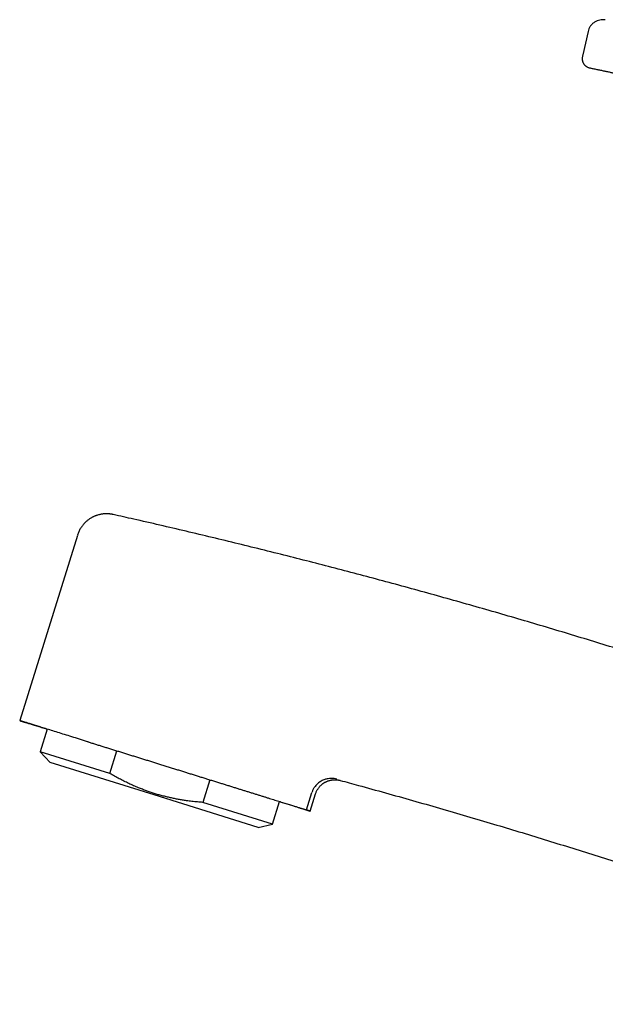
# Model space of a CAD drawing. Header units: millimetres. Extents: x 8 to 722, y 12 to 747.
# Tile 21 of 36: x 27 to 85, y 596 to 693. Entities that reach past the tile are written whole.
import ezdxf

# ---------------------------------------------------------------- set-up
doc = ezdxf.new("R2010")
doc.units = ezdxf.units.MM

msp = doc.modelspace()

# ---------------------------------------------------------------- linework, layer by layer
at = {"color": 7, "linetype": 'Continuous', "lineweight": 30}
for p, q in [((83.289, 691.693), (82.774, 689.37)), ((82.773, 689.374), (82.773, 689.37)), ((82.774, 689.37), (82.774, 689.37)), ((32.943, 641.988), (27.258, 623.738)), ((29.969, 622.894), (29.274, 620.664)), ((34.022, 621.636), (33.956, 621.657)), ((29.274, 620.664), (30.253, 619.604)), ((36.153, 618.522), (29.274, 620.664)), ((36.153, 618.522), (36.848, 620.755)), ((40.517, 616.407), (30.253, 619.604)), ((46.006, 617.903), (45.311, 615.67)), ((58.857, 617.843), (58.857, 617.843)), ((55.528, 614.935), (56.06, 616.643)), ((55.901, 614.817), (56.428, 616.507)), ((50.781, 613.21), (40.517, 616.407)), ((52.189, 613.527), (45.311, 615.67)), ((52.189, 613.527), (52.883, 615.757)), ((50.781, 613.21), (52.189, 613.527))]:
    msp.add_line(p, q, dxfattribs=at)
at = {"color": 7, "linetype": 'Continuous', "lineweight": 30, "flags": 128}
for points in [[(33.956, 621.657), (33.754, 621.72), (33.553, 621.782), (33.355, 621.844), (33.159, 621.905), (32.966, 621.965), (32.775, 622.024), (32.586, 622.083), (32.4, 622.141), (32.217, 622.198), (32.036, 622.254), (31.858, 622.31), (31.682, 622.364), (31.51, 622.418), (31.34, 622.471), (31.173, 622.523), (31.01, 622.574), (30.849, 622.624), (30.691, 622.673), (30.536, 622.721), (30.384, 622.768), (30.236, 622.814), (30.091, 622.859), (29.949, 622.904), (29.81, 622.947), (29.674, 622.989), (29.542, 623.03), (29.414, 623.07), (29.288, 623.109), (29.167, 623.147), (29.048, 623.183), (28.934, 623.219), (28.822, 623.254), (28.715, 623.287), (28.611, 623.319), (28.511, 623.35), (28.414, 623.38), (28.321, 623.409), (28.232, 623.437), (28.147, 623.463), (28.065, 623.489), (27.988, 623.513), (27.914, 623.536), (27.844, 623.558), (27.778, 623.578), (27.715, 623.597), (27.657, 623.615), (27.603, 623.632), (27.552, 623.648), (27.506, 623.662), (27.463, 623.676), (27.425, 623.687), (27.39, 623.698), (27.359, 623.708), (27.333, 623.716), (27.31, 623.723), (27.292, 623.728), (27.278, 623.733), (27.267, 623.736), (27.261, 623.738), (27.258, 623.738), (27.26, 623.738), (27.266, 623.736), (27.276, 623.733), (27.29, 623.728), (27.308, 623.723), (27.329, 623.716), (27.355, 623.708), (27.385, 623.698), (27.419, 623.687), (27.457, 623.676), (27.499, 623.662), (27.545, 623.648), (27.595, 623.632), (27.649, 623.615), (27.707, 623.597), (27.768, 623.578), (27.834, 623.558), (27.904, 623.536), (27.977, 623.513), (28.054, 623.489), (28.135, 623.463), (28.22, 623.437), (28.308, 623.409), (28.401, 623.38), (28.497, 623.35), (28.597, 623.319), (28.7, 623.287), (28.807, 623.254), (28.918, 623.219), (29.032, 623.183), (29.15, 623.147), (29.271, 623.109), (29.396, 623.07), (29.524, 623.03), (29.655, 622.989), (29.79, 622.947), (29.929, 622.904), (29.968, 622.891)], [(55.52, 614.935), (55.57, 614.919), (55.617, 614.905), (55.661, 614.891), (55.7, 614.879), (55.736, 614.868), (55.769, 614.858), (55.798, 614.849), (55.823, 614.841), (55.845, 614.834), (55.864, 614.828), (55.878, 614.824), (55.889, 614.821), (55.897, 614.818), (55.901, 614.817), (55.901, 614.817), (55.898, 614.818), (55.891, 614.821), (55.88, 614.824), (55.866, 614.828), (55.848, 614.834), (55.827, 614.841), (55.802, 614.849), (55.774, 614.858), (55.742, 614.868), (55.706, 614.879), (55.667, 614.891), (55.624, 614.905), (55.578, 614.919), (55.528, 614.935)]]:
    msp.add_lwpolyline(points, dxfattribs=at)
at = {"color": 7, "linetype": 'Continuous', "lineweight": 30}
for points, knots in [([(84.773, 692.841), (84.759, 692.842), (84.652, 692.851), (84.449, 692.82), (84.174, 692.741), (83.914, 692.602), (83.686, 692.417), (83.503, 692.195), (83.365, 691.951), (83.314, 691.777), (83.289, 691.693)], [0, 0, 0, 0, 0.020917, 0.157717, 0.299783, 0.444704, 0.589757, 0.732209, 0.869605, 1, 1, 1, 1]), ([(84.993, 692.824), (84.961, 692.828), (84.896, 692.838), (84.822, 692.844), (84.78, 692.843), (84.773, 692.843)], [0, 0, 0, 0, 0.455387, 0.909867, 1, 1, 1, 1]), ([(82.775, 689.386), (82.769, 689.358), (82.756, 689.302), (82.739, 689.217), (82.724, 689.132), (82.715, 689.045), (82.713, 688.963), (82.718, 688.885), (82.73, 688.811), (82.749, 688.736), (82.777, 688.661), (82.812, 688.587), (82.854, 688.514), (82.902, 688.445), (82.955, 688.38), (83.011, 688.322), (83.071, 688.272), (83.133, 688.229), (83.207, 688.187), (83.296, 688.149), (83.4, 688.116), (83.505, 688.09), (83.575, 688.075), (83.611, 688.068)], [0, 0, 0, 0, 0.0454418, 0.0906086, 0.1353222, 0.1796478, 0.2240066, 0.2614581, 0.299781, 0.3394319, 0.3808463, 0.4237706, 0.4676309, 0.5119534, 0.5564321, 0.6009349, 0.6452053, 0.6892912, 0.7332376, 0.7992148, 0.8656829, 0.9326922, 1, 1, 1, 1]), ([(83.611, 688.068), (83.667, 688.056), (83.848, 688.017), (84.15, 687.953), (84.514, 687.876), (84.866, 687.801), (85.208, 687.728), (85.549, 687.655), (85.889, 687.583), (86.226, 687.511), (86.55, 687.442), (86.861, 687.376), (87.158, 687.313), (87.442, 687.252), (87.712, 687.195), (87.969, 687.14), (88.213, 687.088), (88.428, 687.042), (88.616, 687.002), (88.779, 686.968), (88.934, 686.935), (89.08, 686.903), (89.293, 686.858), (89.579, 686.797), (89.945, 686.719), (90.322, 686.639), (90.71, 686.557), (91.109, 686.472), (91.52, 686.385), (91.942, 686.295), (92.36, 686.206), (92.772, 686.118), (93.178, 686.032), (93.591, 685.944), (94.007, 685.855), (94.563, 685.737), (95.26, 685.589), (96.071, 685.416), (96.861, 685.248), (97.63, 685.084), (98.406, 684.919), (99.328, 684.722), (100.396, 684.495), (101.609, 684.238), (102.831, 683.978), (104.063, 683.716), (105.302, 683.452), (106.22, 683.257), (106.813, 683.131), (107.078, 683.074), (107.343, 683.018), (107.609, 682.961), (107.874, 682.904), (108.137, 682.848), (108.4, 682.792), (108.662, 682.736), (108.922, 682.681), (109.17, 682.628), (109.408, 682.577), (109.634, 682.529), (109.849, 682.483), (110.054, 682.44), (110.247, 682.399), (110.429, 682.36), (110.6, 682.323), (110.758, 682.29), (110.905, 682.258), (111.041, 682.229), (111.164, 682.203), (111.274, 682.18), (111.378, 682.157), (111.484, 682.135), (111.595, 682.111), (111.726, 682.084), (111.877, 682.051), (112.05, 682.015), (112.218, 681.979), (112.379, 681.944), (112.533, 681.912), (112.692, 681.878), (112.858, 681.843), (113.032, 681.806), (113.216, 681.766), (113.411, 681.725), (113.617, 681.681), (113.833, 681.635), (114.06, 681.587), (114.299, 681.536), (114.548, 681.484), (114.808, 681.428), (115.088, 681.369), (115.39, 681.305), (115.714, 681.236), (116.05, 681.165), (116.4, 681.09), (116.727, 681.021), (117.024, 680.958), (117.285, 680.903), (117.539, 680.849), (117.786, 680.796), (118.048, 680.741), (118.323, 680.682), (118.61, 680.621), (118.874, 680.565), (119.117, 680.514), (119.338, 680.466), (119.549, 680.421), (119.749, 680.379), (119.939, 680.339), (120.236, 680.275), (120.644, 680.188), (121.06, 680.1), (121.369, 680.034), (121.575, 679.99), (121.788, 679.944), (122.004, 679.898), (122.225, 679.851), (122.449, 679.803), (122.681, 679.753), (122.923, 679.702), (123.172, 679.648), (123.426, 679.594), (123.685, 679.539), (123.945, 679.483), (124.203, 679.428), (124.452, 679.375), (124.692, 679.324), (124.901, 679.279), (125.084, 679.24), (125.248, 679.205), (125.418, 679.169), (125.58, 679.134), (125.735, 679.101), (125.88, 679.07), (126.022, 679.04), (126.16, 679.011), (126.29, 678.983), (126.411, 678.957), (126.524, 678.933), (126.633, 678.91), (126.745, 678.886), (126.868, 678.86), (126.993, 678.833), (127.122, 678.806), (127.251, 678.779), (127.385, 678.75), (127.517, 678.722), (127.642, 678.696), (127.766, 678.67), (127.886, 678.644), (128.001, 678.62), (128.108, 678.597), (128.229, 678.572), (128.369, 678.542), (128.535, 678.507), (128.71, 678.47), (128.894, 678.431), (129.105, 678.386), (129.342, 678.336), (129.607, 678.28), (129.883, 678.222), (130.164, 678.163), (130.446, 678.103), (130.726, 678.044), (130.967, 677.993), (131.169, 677.95), (131.335, 677.915), (131.498, 677.881), (131.655, 677.847), (131.803, 677.816), (131.939, 677.787), (132.062, 677.761), (132.175, 677.737), (132.282, 677.714), (132.39, 677.691), (132.501, 677.668), (132.617, 677.643), (132.739, 677.617), (132.86, 677.591), (132.978, 677.566), (133.084, 677.543), (133.176, 677.524), (133.251, 677.508), (133.312, 677.494), (133.373, 677.482), (133.436, 677.468), (133.504, 677.453), (133.579, 677.437), (133.67, 677.418), (133.77, 677.396), (133.874, 677.374), (133.966, 677.354), (134.05, 677.336), (134.133, 677.319), (134.222, 677.299), (134.325, 677.277), (134.443, 677.252), (134.575, 677.223), (134.716, 677.193), (134.866, 677.161), (135.026, 677.126), (135.196, 677.089), (135.378, 677.05), (135.541, 677.015), (135.682, 676.985), (135.797, 676.96), (135.906, 676.936), (136.011, 676.914), (136.11, 676.893), (136.203, 676.873), (136.283, 676.855), (136.353, 676.841), (136.41, 676.828), (136.456, 676.818), (136.491, 676.811), (136.514, 676.806), (136.531, 676.802), (136.553, 676.798), (136.584, 676.791), (136.626, 676.782), (136.679, 676.771), (136.742, 676.757), (136.816, 676.741), (136.898, 676.724), (136.985, 676.705), (137.079, 676.685), (137.174, 676.665), (137.27, 676.645), (137.356, 676.626), (137.457, 676.605), (137.572, 676.581), (137.698, 676.554), (137.817, 676.529), (137.92, 676.507), (138.007, 676.489), (138.081, 676.473), (138.157, 676.457), (138.241, 676.44), (138.333, 676.421), (138.423, 676.402), (138.505, 676.385), (138.572, 676.37), (138.632, 676.358), (138.686, 676.347), (138.744, 676.335), (138.817, 676.32), (138.908, 676.3), (139.02, 676.277), (139.146, 676.251), (139.282, 676.222), (139.425, 676.193), (139.591, 676.158), (139.777, 676.119), (139.981, 676.076), (140.179, 676.034), (140.334, 676.001), (140.444, 675.976), (140.51, 675.962), (140.569, 675.949), (140.619, 675.938), (140.658, 675.929), (140.687, 675.923), (140.708, 675.918), (140.729, 675.913), (140.753, 675.908), (140.781, 675.901), (140.811, 675.895), (140.849, 675.886), (140.894, 675.875), (140.948, 675.863), (141, 675.851), (141.051, 675.839), (141.098, 675.827), (141.142, 675.817), (141.194, 675.804), (141.255, 675.789), (141.326, 675.772), (141.395, 675.754), (141.441, 675.742), (141.459, 675.738)], [0, 0, 0, 0, 0.002856, 0.009249, 0.015453, 0.021469, 0.027296, 0.032935, 0.03892, 0.044676, 0.050203, 0.055501, 0.060571, 0.065411, 0.070022, 0.074404, 0.078557, 0.08248, 0.085402, 0.088182, 0.09082, 0.093316, 0.095682, 0.101721, 0.107953, 0.114378, 0.120996, 0.127806, 0.13481, 0.142006, 0.149395, 0.15618, 0.16312, 0.170174, 0.177276, 0.184424, 0.198599, 0.212951, 0.225916, 0.239022, 0.25227, 0.26566, 0.286189, 0.306885, 0.327731, 0.348725, 0.369867, 0.391156, 0.395671, 0.400192, 0.404719, 0.409253, 0.413793, 0.418301, 0.42266, 0.427276, 0.431703, 0.435941, 0.439992, 0.443853, 0.447527, 0.451012, 0.454309, 0.457418, 0.460339, 0.463024, 0.465528, 0.467851, 0.469993, 0.471809, 0.473521, 0.475318, 0.477217, 0.47922, 0.481998, 0.484953, 0.488085, 0.490601, 0.493221, 0.495944, 0.498771, 0.501726, 0.504865, 0.508189, 0.511698, 0.515393, 0.519274, 0.523339, 0.52759, 0.532026, 0.536647, 0.541945, 0.547466, 0.553211, 0.55918, 0.565373, 0.569915, 0.574389, 0.578729, 0.582933, 0.587002, 0.592125, 0.597017, 0.601677, 0.605642, 0.609422, 0.613018, 0.616429, 0.619656, 0.622706, 0.631664, 0.640533, 0.643993, 0.647461, 0.651079, 0.654872, 0.658538, 0.662355, 0.666322, 0.670439, 0.674706, 0.679098, 0.683403, 0.687981, 0.692396, 0.696647, 0.700735, 0.70466, 0.707361, 0.71016, 0.713065, 0.716075, 0.718514, 0.721019, 0.723512, 0.725859, 0.7281, 0.730186, 0.732117, 0.733904, 0.735796, 0.737898, 0.740207, 0.742286, 0.744509, 0.746867, 0.749166, 0.75132, 0.75333, 0.755515, 0.7575, 0.759286, 0.761039, 0.763696, 0.76653, 0.769542, 0.77271, 0.775992, 0.780341, 0.784873, 0.78959, 0.79445, 0.799271, 0.804034, 0.808739, 0.811582, 0.814405, 0.817208, 0.819914, 0.822447, 0.824809, 0.826879, 0.828797, 0.830581, 0.832423, 0.834375, 0.836303, 0.838401, 0.840689, 0.84262, 0.844519, 0.846218, 0.847383, 0.84843, 0.849427, 0.850523, 0.851722, 0.853026, 0.854433, 0.85645, 0.858261, 0.859868, 0.861269, 0.862653, 0.864205, 0.865927, 0.868015, 0.870309, 0.872758, 0.875325, 0.878008, 0.880985, 0.884095, 0.887341, 0.889316, 0.891319, 0.893198, 0.894923, 0.896697, 0.898273, 0.899651, 0.900832, 0.901818, 0.902611, 0.903214, 0.903639, 0.903906, 0.904311, 0.904858, 0.905648, 0.906621, 0.907777, 0.909116, 0.910638, 0.912277, 0.913824, 0.915776, 0.917528, 0.91913, 0.920669, 0.923266, 0.925689, 0.928008, 0.930238, 0.9317, 0.933148, 0.934617, 0.936255, 0.93808, 0.940088, 0.941607, 0.942935, 0.944074, 0.945061, 0.946109, 0.947254, 0.949001, 0.95095, 0.953109, 0.955481, 0.957968, 0.960408, 0.963981, 0.967457, 0.970846, 0.974158, 0.975437, 0.976592, 0.977618, 0.97852, 0.979302, 0.979791, 0.980227, 0.980652, 0.981243, 0.982009, 0.982787, 0.983534, 0.984932, 0.98624, 0.987581, 0.988957, 0.990183, 0.991365, 0.992618, 0.994496, 0.996518, 0.998677, 1, 1, 1, 1]), ([(83.611, 688.068), (83.612, 688.068), (83.612, 688.068), (83.612, 688.068), (83.612, 688.068)], [0, 0, 0, 0, 0.560008, 1, 1, 1, 1]), ([(36.471, 644.057), (36.437, 644.064), (36.37, 644.079), (36.273, 644.095), (36.186, 644.107), (36.108, 644.115), (36.041, 644.121), (35.982, 644.125), (35.932, 644.127), (35.894, 644.128), (35.868, 644.129), (35.849, 644.129), (35.827, 644.129), (35.797, 644.129), (35.759, 644.129), (35.694, 644.127), (35.605, 644.122), (35.487, 644.112), (35.36, 644.095), (35.223, 644.071), (35.083, 644.039), (34.94, 643.999), (34.816, 643.958), (34.711, 643.918), (34.623, 643.882), (34.528, 643.839), (34.426, 643.788), (34.32, 643.73), (34.21, 643.663), (34.096, 643.588), (33.979, 643.502), (33.865, 643.408), (33.753, 643.308), (33.646, 643.201), (33.54, 643.085), (33.438, 642.959), (33.339, 642.823), (33.246, 642.678), (33.16, 642.525), (33.081, 642.364), (33.011, 642.196), (32.972, 642.08), (32.953, 642.021)], [0, 0, 0, 0, 0.024056, 0.046039, 0.065859, 0.083437, 0.098707, 0.111614, 0.123291, 0.131851, 0.13726, 0.140645, 0.144916, 0.152075, 0.160992, 0.170482, 0.195653, 0.220436, 0.250418, 0.281474, 0.313646, 0.346918, 0.381269, 0.401029, 0.422341, 0.445656, 0.470968, 0.498267, 0.526993, 0.557588, 0.590011, 0.624209, 0.656784, 0.690712, 0.72592, 0.762325, 0.799836, 0.838347, 0.877745, 0.917908, 0.958705, 1, 1, 1, 1]), ([(126.897, 616.656), (126.21, 616.921), (124.651, 617.523), (122.215, 618.447), (119.592, 619.43), (116.963, 620.402), (114.331, 621.362), (111.745, 622.292), (109.204, 623.194), (106.711, 624.067), (104.214, 624.93), (101.713, 625.782), (99.209, 626.625), (96.702, 627.456), (94.191, 628.277), (91.676, 629.088), (89.158, 629.889), (86.652, 630.674), (84.158, 631.444), (81.676, 632.199), (79.19, 632.944), (76.687, 633.684), (74.165, 634.418), (71.625, 635.145), (69.083, 635.862), (66.537, 636.568), (64.003, 637.26), (61.482, 637.937), (58.973, 638.6), (56.462, 639.252), (53.931, 639.899), (51.38, 640.539), (48.809, 641.173), (46.236, 641.796), (43.66, 642.409), (41.082, 643.011), (38.691, 643.559), (37.159, 643.902), (36.487, 644.052)], [0, 0, 0, 0, 0.0233767, 0.05301, 0.0826433, 0.1122765, 0.1419098, 0.1715431, 0.199483, 0.227423, 0.2553629, 0.2833029, 0.3112428, 0.3391828, 0.3671227, 0.3950626, 0.4230026, 0.4509425, 0.4783836, 0.5058246, 0.5332656, 0.5607066, 0.5886466, 0.6165865, 0.6445265, 0.6724664, 0.7004063, 0.7278474, 0.7552884, 0.7827294, 0.8101704, 0.8381715, 0.8661725, 0.8941735, 0.9221746, 0.9501756, 0.9781767, 1, 1, 1, 1]), ([(34.021, 621.636), (34.138, 621.6), (34.371, 621.528), (34.727, 621.417), (35.089, 621.304), (35.456, 621.19), (35.83, 621.073), (36.212, 620.955), (36.601, 620.833), (36.995, 620.711), (37.392, 620.587), (37.787, 620.464), (38.179, 620.342), (38.567, 620.221), (38.959, 620.099), (39.353, 619.977), (39.75, 619.853), (40.147, 619.729), (40.543, 619.606), (40.947, 619.48), (41.359, 619.352), (41.779, 619.221), (42.199, 619.09), (42.609, 618.963), (43.008, 618.838), (43.397, 618.717), (43.785, 618.596), (44.171, 618.476), (44.557, 618.356), (44.939, 618.237), (45.317, 618.119), (45.698, 618), (46.083, 617.88), (46.471, 617.759), (46.855, 617.64), (47.231, 617.523), (47.599, 617.408), (47.959, 617.296), (48.315, 617.185), (48.666, 617.075), (49.012, 616.967), (49.352, 616.861), (49.684, 616.758), (50.015, 616.655), (50.346, 616.552), (50.675, 616.449), (50.996, 616.349), (51.304, 616.253), (51.599, 616.161), (51.881, 616.073), (52.155, 615.988), (52.421, 615.905), (52.68, 615.824), (52.928, 615.746), (53.167, 615.672), (53.4, 615.599), (53.628, 615.528), (53.85, 615.459), (54.062, 615.393), (54.253, 615.333), (54.426, 615.279), (54.582, 615.23), (54.73, 615.184), (54.869, 615.141), (55, 615.1), (55.123, 615.061), (55.238, 615.025), (55.344, 614.992), (55.442, 614.962), (55.499, 614.944), (55.528, 614.935)], [0, 0, 0, 0, 0.015041, 0.030091, 0.045143, 0.060193, 0.075234, 0.090585, 0.105946, 0.121311, 0.136672, 0.152023, 0.166689, 0.181362, 0.196034, 0.2107, 0.225488, 0.240275, 0.254827, 0.269379, 0.284832, 0.300293, 0.315753, 0.331207, 0.3456, 0.359998, 0.374396, 0.388789, 0.403293, 0.417796, 0.432083, 0.446369, 0.461474, 0.476584, 0.491695, 0.506799, 0.521487, 0.536181, 0.550875, 0.565563, 0.580367, 0.595171, 0.60975, 0.624329, 0.639772, 0.655221, 0.670671, 0.686113, 0.700776, 0.715444, 0.730112, 0.744775, 0.759558, 0.774342, 0.78889, 0.803439, 0.818889, 0.834346, 0.849803, 0.865253, 0.878614, 0.891981, 0.90535, 0.918718, 0.932079, 0.945659, 0.959245, 0.972834, 0.98642, 1, 1, 1, 1]), ([(45.311, 615.67), (45.132, 615.684), (44.776, 615.713), (44.243, 615.771), (43.755, 615.834), (43.311, 615.901), (42.913, 615.969), (42.516, 616.045), (42.118, 616.129), (41.719, 616.222), (41.32, 616.323), (40.924, 616.434), (40.529, 616.553), (40.135, 616.681), (39.744, 616.818), (39.355, 616.963), (38.936, 617.13), (38.488, 617.321), (38.011, 617.538), (37.539, 617.767), (37.072, 618.008), (36.609, 618.259), (36.305, 618.434), (36.153, 618.522)], [0, 0, 0, 0, 0.055387, 0.11078, 0.166165, 0.207909, 0.249662, 0.291413, 0.333156, 0.375669, 0.418191, 0.460713, 0.503225, 0.546052, 0.588889, 0.631726, 0.674554, 0.728654, 0.782763, 0.836865, 0.89124, 0.945623, 1, 1, 1, 1]), ([(58.529, 617.963), (58.438, 617.983), (58.253, 618.026), (57.958, 618.041), (57.645, 618.015), (57.374, 617.947), (57.149, 617.86), (56.973, 617.772), (56.796, 617.66), (56.621, 617.52), (56.452, 617.35), (56.296, 617.148), (56.157, 616.912), (56.093, 616.735), (56.06, 616.643)], [0, 0, 0, 0, 0.090482, 0.18425, 0.284586, 0.394746, 0.454629, 0.518167, 0.585849, 0.658072, 0.735104, 0.817513, 0.905678, 1, 1, 1, 1]), ([(56.428, 616.507), (56.443, 616.553), (56.474, 616.645), (56.532, 616.777), (56.597, 616.9), (56.667, 617.015), (56.742, 617.12), (56.818, 617.215), (56.896, 617.3), (56.974, 617.376), (57.05, 617.443), (57.122, 617.501), (57.192, 617.552), (57.258, 617.596), (57.324, 617.637), (57.393, 617.675), (57.464, 617.712), (57.55, 617.752), (57.653, 617.792), (57.772, 617.832), (57.874, 617.858), (57.954, 617.875), (58.01, 617.885), (58.059, 617.893), (58.102, 617.898), (58.137, 617.902), (58.164, 617.905), (58.185, 617.906), (58.201, 617.907), (58.219, 617.908), (58.241, 617.91), (58.269, 617.911), (58.308, 617.912), (58.357, 617.912), (58.418, 617.911), (58.489, 617.907), (58.57, 617.899), (58.66, 617.887), (58.757, 617.869), (58.823, 617.852), (58.857, 617.843)], [0, 0, 0, 0, 0.048029, 0.094913, 0.140392, 0.184231, 0.226215, 0.266155, 0.303892, 0.33929, 0.37224, 0.402657, 0.430473, 0.455833, 0.480995, 0.506616, 0.532675, 0.559152, 0.599413, 0.640463, 0.682207, 0.702099, 0.720909, 0.737269, 0.751205, 0.762742, 0.771478, 0.7781, 0.782893, 0.787918, 0.795086, 0.804382, 0.816013, 0.832607, 0.852669, 0.876108, 0.902808, 0.932625, 0.965389, 1, 1, 1, 1]), ([(58.857, 617.841), (59.454, 617.679), (60.944, 617.276), (63.322, 616.617), (65.991, 615.866), (68.656, 615.102), (71.318, 614.327), (73.926, 613.555), (76.48, 612.786), (78.981, 612.023), (81.477, 611.248), (83.971, 610.463), (86.461, 609.667), (88.948, 608.861), (91.431, 608.044), (93.911, 607.217), (96.388, 606.379), (98.846, 605.535), (101.285, 604.687), (103.707, 603.833), (106.125, 602.97), (108.554, 602.09), (110.994, 601.196), (113.444, 600.285), (115.891, 599.364), (118.334, 598.433), (120.758, 597.497), (123.164, 596.557), (125.551, 595.612), (127.935, 594.657), (130.33, 593.686), (132.738, 592.698), (135.158, 591.693), (137.573, 590.677), (139.984, 589.652), (142.39, 588.616), (144.554, 587.675), (145.914, 587.075), (146.475, 586.827)], [0, 0, 0, 0, 0.0199612, 0.0497644, 0.0795675, 0.1093706, 0.1391738, 0.1689769, 0.197077, 0.2251771, 0.2532772, 0.2813773, 0.3094774, 0.3375775, 0.3656776, 0.3937777, 0.4218778, 0.4499779, 0.4775762, 0.5051745, 0.5327728, 0.5603712, 0.5884713, 0.6165714, 0.6446715, 0.6727715, 0.7008716, 0.72847, 0.7560683, 0.7836666, 0.8112649, 0.8394264, 0.867588, 0.8957495, 0.9239111, 0.9520726, 0.9802342, 1, 1, 1, 1]), ([(52.882, 615.754), (52.891, 615.752), (52.981, 615.723), (53.146, 615.672), (53.381, 615.599), (53.61, 615.528), (53.833, 615.459), (54.045, 615.393), (54.237, 615.333), (54.411, 615.279), (54.568, 615.23), (54.716, 615.184), (54.856, 615.141), (54.988, 615.1), (55.112, 615.061), (55.228, 615.025), (55.334, 614.992), (55.433, 614.962), (55.491, 614.944), (55.52, 614.935)], [0, 0, 0, 0, 0.0064926, 0.070545, 0.1345975, 0.2026199, 0.2706724, 0.3387248, 0.406747, 0.4655705, 0.5244227, 0.5832852, 0.6421388, 0.7009635, 0.7607514, 0.8205677, 0.880394, 0.9402113, 1, 1, 1, 1])]:
    msp.add_open_spline(points, degree=3, knots=knots, dxfattribs=at)

doc.saveas('drawing.dxf')
